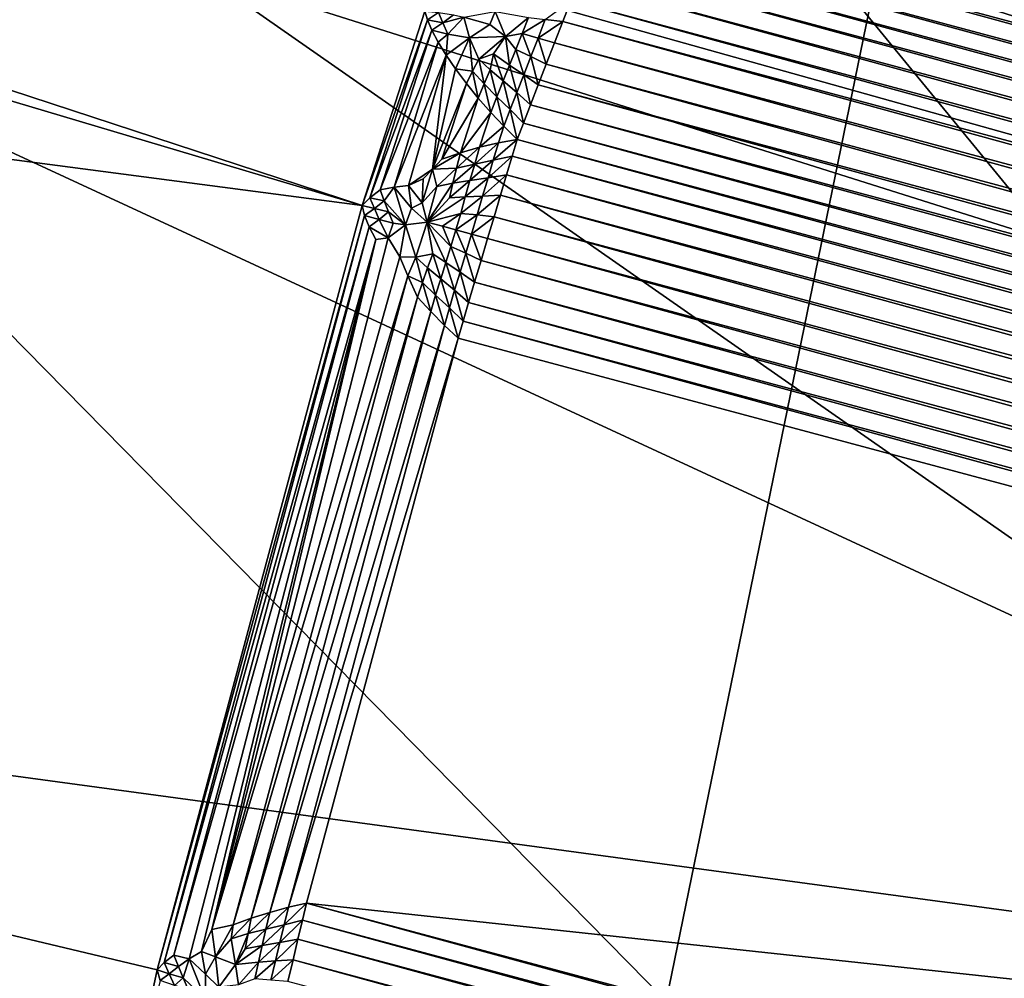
# Model space of a CAD drawing. Extents: x -0.7 to 0.7, y -0.35 to 0.35.
# Tile 161 of 226: x 0.50682 to 0.51428, y -0.23703 to -0.22977. Entities that reach past the tile are written whole.
import ezdxf

# ---------------------------------------------------------------- set-up
doc = ezdxf.new("R2010")
doc.units = 0

msp = doc.modelspace()

# ---------------------------------------------------------------- linework, layer by layer
for points in [[(0.5094149, -0.2311788, 0.0007654), (0.4542508, -0.214736, 0.25), (0.4547516, -0.2132484, 0.2500286)], [(0.5094149, -0.2311788, 0.0007654), (0.4547516, -0.2132484, 0.2500286), (0.5098912, -0.2297073, 0.0008695)], [(0.5094149, -0.2311788, 0.0007654), (0.4518697, -0.2236223, 0.25), (0.4542508, -0.214736, 0.25)], [(0.4939911, -0.2173905, 0.3150731), (0.5376879, -0.23117, 0.0024797), (0.5368383, -0.2297137, 0.0035146)], [(0.4944837, -0.2188726, 0.3152232), (0.5376879, -0.23117, 0.0024797), (0.4939911, -0.2173905, 0.3150731)], [(0.4926257, -0.2185581, 0.4124234), (0.5040812, -0.2185581, 0.4124506), (0.5193555, -0.237202, 0.4124555)], [(0.4964442, -0.2340946, 0.4124264), (0.4926257, -0.2185581, 0.4124234), (0.5193555, -0.237202, 0.4124555)], [(0.5117184, -0.237202, 0.436933), (0.515537, -0.2185581, 0.4369842), (0.4964442, -0.2216654, 0.4369712)], [(0.5193555, -0.237202, 0.4124555), (0.5040812, -0.2185581, 0.4124506), (0.5231742, -0.2247728, 0.412457)], [(0.5117184, -0.237202, 0.436933), (0.5269927, -0.237202, 0.4369333), (0.515537, -0.2185581, 0.4369842)], [(0.4944837, -0.2188726, 0.3152232), (0.4947804, -0.2204087, 0.3153427), (0.5386338, -0.2343895, 0.0017049)], [(0.5386338, -0.2343895, 0.0017049), (0.5380466, -0.2321583, 0.0023365), (0.4944837, -0.2188726, 0.3152232)], [(0.4944837, -0.2188726, 0.3152232), (0.5380466, -0.2321583, 0.0023365), (0.5376879, -0.23117, 0.0024797)], [(0.4948761, -0.2219726, 0.3154296), (0.5386338, -0.2343895, 0.0017049), (0.4947804, -0.2204087, 0.3153427)], [(0.5002627, -0.2434166, 0.4369368), (0.5117184, -0.237202, 0.436933), (0.4964442, -0.2216654, 0.4369712)], [(0.4947692, -0.2235374, 0.3154823), (0.5387952, -0.2359459, 0.0011902), (0.4948761, -0.2219726, 0.3154296)], [(0.4948761, -0.2219726, 0.3154296), (0.5387952, -0.2359459, 0.0011902), (0.5386338, -0.2343895, 0.0017049)], [(0.4944616, -0.2250765, 0.3155), (0.5387333, -0.2374723, 0.0008816), (0.4947692, -0.2235374, 0.3154823)], [(0.4947692, -0.2235374, 0.3154823), (0.5387333, -0.2374723, 0.0008816), (0.5387952, -0.2359459, 0.0011902)], [(0.5075413, -0.238477, 0.0008695), (0.4515597, -0.225161, 0.2500286), (0.4518697, -0.2236223, 0.25)], [(0.5094149, -0.2311788, 0.0007654), (0.5078641, -0.2369643, 0.0007653), (0.4518697, -0.2236223, 0.25)], [(0.5075413, -0.238477, 0.0008695), (0.4518697, -0.2236223, 0.25), (0.5078641, -0.2369643, 0.0007653)], [(0.5376879, -0.23117, 0.0024797), (0.513387, -0.2246586, 0.0024797), (0.5144894, -0.2237253, 0.0035146)], [(0.5380466, -0.2321583, 0.0023365), (0.5125884, -0.2253733, 0.002358), (0.513387, -0.2246586, 0.0024797)], [(0.5380466, -0.2321583, 0.0023365), (0.513387, -0.2246586, 0.0024797), (0.5376879, -0.23117, 0.0024797)], [(0.4944616, -0.2250765, 0.3155), (0.4918635, -0.2347726, 0.3155), (0.5369056, -0.2447358, 0.0007774)], [(0.4944616, -0.2250765, 0.3155), (0.538452, -0.2389694, 0.0007776), (0.5387333, -0.2374723, 0.0008816)], [(0.4944616, -0.2250765, 0.3155), (0.5369056, -0.2447358, 0.0007774), (0.538452, -0.2389694, 0.0007776)], [(0.5073745, -0.2400025, 0.0011774), (0.4514457, -0.2267249, 0.2501137), (0.4515597, -0.225161, 0.2500286)], [(0.5073745, -0.2400025, 0.0011774), (0.4515597, -0.225161, 0.2500286), (0.5075413, -0.238477, 0.0008695)], [(0.5125884, -0.2253733, 0.002358), (0.5380831, -0.2322755, 0.0022571), (0.5125598, -0.2254416, 0.0022363)], [(0.5125884, -0.2253733, 0.002358), (0.5380466, -0.2321583, 0.0023365), (0.5380831, -0.2322755, 0.0022571)], [(0.5125598, -0.2254416, 0.0022363), (0.538111, -0.2323761, 0.0021342), (0.5125406, -0.2255285, 0.0021092)], [(0.5125598, -0.2254416, 0.0022363), (0.5380831, -0.2322755, 0.0022571), (0.538111, -0.2323761, 0.0021342)], [(0.5125406, -0.2255285, 0.0021092), (0.5381216, -0.2324861, 0.0020073), (0.5125315, -0.225632, 0.0019796)], [(0.5125406, -0.2255285, 0.0021092), (0.538111, -0.2323761, 0.0021342), (0.5381216, -0.2324861, 0.0020073)], [(0.5125315, -0.225632, 0.0019796), (0.5381216, -0.2324861, 0.0020073), (0.5380858, -0.2325813, 0.001842)], [(0.5125315, -0.225632, 0.0019796), (0.5380858, -0.2325813, 0.001842), (0.5125324, -0.2257494, 0.0018508)], [(0.5125324, -0.2257494, 0.0018508), (0.5380858, -0.2325813, 0.001842), (0.5380529, -0.2327023, 0.0017197)], [(0.5125324, -0.2257494, 0.0018508), (0.5380529, -0.2327023, 0.0017197), (0.5125435, -0.2258778, 0.001726)], [(0.5125435, -0.2258778, 0.001726), (0.5380529, -0.2327023, 0.0017197), (0.5380039, -0.2328236, 0.0016041)], [(0.5125435, -0.2258778, 0.001726), (0.5380039, -0.2328236, 0.0016041), (0.5125644, -0.2260141, 0.0016081)], [(0.5125644, -0.2260141, 0.0016081), (0.5380039, -0.2328236, 0.0016041), (0.53794, -0.2329422, 0.001498)], [(0.5125644, -0.2260141, 0.0016081), (0.53794, -0.2329422, 0.001498), (0.5125946, -0.2261549, 0.0015003)], [(0.5125946, -0.2261549, 0.0015003), (0.53794, -0.2329422, 0.001498), (0.5378629, -0.2330552, 0.001404)], [(0.5125946, -0.2261549, 0.0015003), (0.5378629, -0.2330552, 0.001404), (0.5126335, -0.2262968, 0.001405)], [(0.5126335, -0.2262968, 0.001405), (0.5378629, -0.2330552, 0.001404), (0.5377744, -0.2331598, 0.0013244)], [(0.5126335, -0.2262968, 0.001405), (0.5377744, -0.2331598, 0.0013244), (0.51268, -0.2264362, 0.0013247)], [(0.51268, -0.2264362, 0.0013247), (0.5377744, -0.2331598, 0.0013244), (0.5376775, -0.2332568, 0.0012598)], [(0.51268, -0.2264362, 0.0013247), (0.5376775, -0.2332568, 0.0012598), (0.5127311, -0.2265724, 0.0012598)], [(0.5127311, -0.2265724, 0.0012598), (0.5377066, -0.2333882, 0.0012026), (0.5126596, -0.2266769, 0.0012026)], [(0.5127311, -0.2265724, 0.0012598), (0.5376775, -0.2332568, 0.0012598), (0.5377066, -0.2333882, 0.0012026)], [(0.5126596, -0.2266769, 0.0012026), (0.537739, -0.2335364, 0.0011405), (0.5125793, -0.2267949, 0.0011405)], [(0.5126596, -0.2266769, 0.0012026), (0.5377066, -0.2333882, 0.0012026), (0.537739, -0.2335364, 0.0011405)], [(0.5073665, -0.2415273, 0.0016869), (0.4515296, -0.2282872, 0.250254), (0.4514457, -0.2267249, 0.2501137)], [(0.5073665, -0.2415273, 0.0016869), (0.4514457, -0.2267249, 0.2501137), (0.5073745, -0.2400025, 0.0011774)], [(0.5125793, -0.2267949, 0.0011405), (0.5377739, -0.2336977, 0.0010751), (0.512492, -0.2269235, 0.0010751)], [(0.5125793, -0.2267949, 0.0011405), (0.537739, -0.2335364, 0.0011405), (0.5377739, -0.2336977, 0.0010751)], [(0.512492, -0.2269235, 0.0010751), (0.5378104, -0.2338683, 0.0010082), (0.5123999, -0.2270595, 0.0010082)], [(0.512492, -0.2269235, 0.0010751), (0.5377739, -0.2336977, 0.0010751), (0.5378104, -0.2338683, 0.0010082)], [(0.5123999, -0.2270595, 0.0010082), (0.5378478, -0.2340437, 0.0009411), (0.5123054, -0.2271997, 0.0009411)], [(0.5123999, -0.2270595, 0.0010082), (0.5378104, -0.2338683, 0.0010082), (0.5378478, -0.2340437, 0.0009411)], [(0.5123054, -0.2271997, 0.0009411), (0.5378848, -0.2342199, 0.0008758), (0.5122107, -0.2273405, 0.0008758)], [(0.5123054, -0.2271997, 0.0009411), (0.5378478, -0.2340437, 0.0009411), (0.5378848, -0.2342199, 0.0008758)], [(0.5122107, -0.2273405, 0.0008758), (0.5379209, -0.2343924, 0.0008137), (0.5121181, -0.2274785, 0.0008137)], [(0.5122107, -0.2273405, 0.0008758), (0.5378848, -0.2342199, 0.0008758), (0.5379209, -0.2343924, 0.0008137)], [(0.5121181, -0.2274785, 0.0008137), (0.5379549, -0.2345569, 0.0007564), (0.5120299, -0.2276103, 0.0007564)], [(0.5121181, -0.2274785, 0.0008137), (0.5379209, -0.2343924, 0.0008137), (0.5379549, -0.2345569, 0.0007564)], [(0.5120299, -0.2276103, 0.0007564), (0.5379862, -0.2347095, 0.0007053), (0.5119484, -0.2277327, 0.0007053)], [(0.5120299, -0.2276103, 0.0007564), (0.5379549, -0.2345569, 0.0007564), (0.5379862, -0.2347095, 0.0007053)], [(0.5119484, -0.2277327, 0.0007053), (0.5380141, -0.2348487, 0.0006608), (0.5118743, -0.2278446, 0.0006608)], [(0.5119484, -0.2277327, 0.0007053), (0.5379862, -0.2347095, 0.0007053), (0.5380141, -0.2348487, 0.0006608)], [(0.5118743, -0.2278446, 0.0006608), (0.5380223, -0.2349812, 0.0006196), (0.5118142, -0.2279588, 0.0006196)], [(0.5118743, -0.2278446, 0.0006608), (0.5380141, -0.2348487, 0.0006608), (0.5380223, -0.2349812, 0.0006196)], [(0.5118142, -0.2279588, 0.0006196), (0.5380315, -0.2351303, 0.0005755), (0.5117467, -0.2280874, 0.0005755)], [(0.5118142, -0.2279588, 0.0006196), (0.5380223, -0.2349812, 0.0006196), (0.5380315, -0.2351303, 0.0005755)], [(0.5117467, -0.2280874, 0.0005755), (0.5380412, -0.2352924, 0.0005298), (0.5116733, -0.2282272, 0.0005298)], [(0.5117467, -0.2280874, 0.0005755), (0.5380315, -0.2351303, 0.0005755), (0.5380412, -0.2352924, 0.0005298)], [(0.5116733, -0.2282272, 0.0005298), (0.5380514, -0.2354636, 0.0004836), (0.511596, -0.2283749, 0.0004836)], [(0.5116733, -0.2282272, 0.0005298), (0.5380412, -0.2352924, 0.0005298), (0.5380514, -0.2354636, 0.0004836)], [(0.5077102, -0.243579, 0.002358), (0.4518101, -0.2298212, 0.250447), (0.4515296, -0.2282872, 0.250254)], [(0.5077102, -0.243579, 0.002358), (0.4515296, -0.2282872, 0.250254), (0.5073665, -0.2415273, 0.0016869)], [(0.511596, -0.2283749, 0.0004836), (0.5380616, -0.2356394, 0.0004379), (0.5115167, -0.2285267, 0.0004379)], [(0.511596, -0.2283749, 0.0004836), (0.5380514, -0.2354636, 0.0004836), (0.5380616, -0.2356394, 0.0004379)], [(0.5115167, -0.2285267, 0.0004379), (0.5380718, -0.2358157, 0.000394), (0.5114372, -0.228679, 0.000394)], [(0.5115167, -0.2285267, 0.0004379), (0.5380616, -0.2356394, 0.0004379), (0.5380718, -0.2358157, 0.000394)], [(0.5114372, -0.228679, 0.000394), (0.5380816, -0.2359881, 0.0003528), (0.5113595, -0.228828, 0.0003528)], [(0.5114372, -0.228679, 0.000394), (0.5380718, -0.2358157, 0.000394), (0.5380816, -0.2359881, 0.0003528)], [(0.5113595, -0.228828, 0.0003528), (0.5380907, -0.2361524, 0.0003155), (0.5112856, -0.22897, 0.0003155)], [(0.5113595, -0.228828, 0.0003528), (0.5380816, -0.2359881, 0.0003528), (0.5380907, -0.2361524, 0.0003155)], [(0.5112856, -0.22897, 0.0003155), (0.5380991, -0.2363045, 0.000283), (0.5112173, -0.2291016, 0.000283)], [(0.5112856, -0.22897, 0.0003155), (0.5380907, -0.2361524, 0.0003155), (0.5380991, -0.2363045, 0.000283)], [(0.5112173, -0.2291016, 0.000283), (0.5381063, -0.2364407, 0.0002559), (0.5111557, -0.2292205, 0.0002556)], [(0.5112173, -0.2291016, 0.000283), (0.5380991, -0.2363045, 0.000283), (0.5381063, -0.2364407, 0.0002559)], [(0.5111557, -0.2292205, 0.0002556), (0.5380933, -0.2365732, 0.0002312), (0.5111081, -0.2293425, 0.0002312)], [(0.5111557, -0.2292205, 0.0002556), (0.5381063, -0.2364407, 0.0002559), (0.5380933, -0.2365732, 0.0002312)], [(0.5111081, -0.2293425, 0.0002312), (0.5380787, -0.2367206, 0.0002059), (0.5110546, -0.2294795, 0.0002059)], [(0.5111081, -0.2293425, 0.0002312), (0.5380933, -0.2365732, 0.0002312), (0.5380787, -0.2367206, 0.0002059)], [(0.5110546, -0.2294795, 0.0002059), (0.5380628, -0.2368806, 0.0001807), (0.5109966, -0.2296283, 0.0001807)], [(0.5110546, -0.2294795, 0.0002059), (0.5380787, -0.2367206, 0.0002059), (0.5380628, -0.2368806, 0.0001807)], [(0.5109966, -0.2296283, 0.0001807), (0.5109355, -0.2297851, 0.000156), (0.5108026, -0.2297689, 0.0001758)], [(0.5109966, -0.2296283, 0.0001807), (0.5380459, -0.2370493, 0.000156), (0.5109355, -0.2297851, 0.000156)], [(0.5109966, -0.2296283, 0.0001807), (0.5380628, -0.2368806, 0.0001807), (0.5380459, -0.2370493, 0.000156)], [(0.50991, -0.2297728, 0.0007459), (0.5094149, -0.2311788, 0.0007654), (0.5098912, -0.2297073, 0.0008695)], [(0.50991, -0.2297728, 0.0007459), (0.5094741, -0.2311196, 0.0006508), (0.5094149, -0.2311788, 0.0007654)], [(0.5099431, -0.2298508, 0.0006241), (0.5094741, -0.2311196, 0.0006508), (0.50991, -0.2297728, 0.0007459)], [(0.5098912, -0.2297073, 0.0008695), (0.509994, -0.2297152, 0.0006629), (0.50991, -0.2297728, 0.0007459)], [(0.50991, -0.2297728, 0.0007459), (0.509994, -0.2297152, 0.0006629), (0.5100269, -0.2297953, 0.0005613)], [(0.50991, -0.2297728, 0.0007459), (0.5100269, -0.2297953, 0.0005613), (0.5099431, -0.2298508, 0.0006241)], [(0.509994, -0.2297152, 0.0006629), (0.5101069, -0.229735, 0.0004978), (0.5100269, -0.2297953, 0.0005613)], [(0.5100269, -0.2297953, 0.0005613), (0.5101069, -0.229735, 0.0004978), (0.5101871, -0.2297528, 0.0004014)], [(0.5100269, -0.2297953, 0.0005613), (0.5101871, -0.2297528, 0.0004014), (0.5100656, -0.2298808, 0.0004635)], [(0.5100656, -0.2298808, 0.0004635), (0.5101871, -0.2297528, 0.0004014), (0.5102296, -0.2299086, 0.0003043)], [(0.5101871, -0.2297528, 0.0004014), (0.5104225, -0.2297095, 0.000275), (0.5103832, -0.2298063, 0.000251)], [(0.5101871, -0.2297528, 0.0004014), (0.5103832, -0.2298063, 0.000251), (0.5102296, -0.2299086, 0.0003043)], [(0.5104225, -0.2297095, 0.000275), (0.5105017, -0.2298974, 0.0001967), (0.5103832, -0.2298063, 0.000251)], [(0.5106751, -0.2297543, 0.000197), (0.5105017, -0.2298974, 0.0001967), (0.5104225, -0.2297095, 0.000275)], [(0.5106751, -0.2297543, 0.000197), (0.5106287, -0.2298765, 0.0001775), (0.5105017, -0.2298974, 0.0001967)], [(0.5108026, -0.2297689, 0.0001758), (0.5106287, -0.2298765, 0.0001775), (0.5106751, -0.2297543, 0.000197)], [(0.5108026, -0.2297689, 0.0001758), (0.5107478, -0.2299101, 0.0001545), (0.5106287, -0.2298765, 0.0001775)], [(0.5109355, -0.2297851, 0.000156), (0.5107478, -0.2299101, 0.0001545), (0.5108026, -0.2297689, 0.0001758)], [(0.5080445, -0.2445972, 0.0024797), (0.4522823, -0.2313006, 0.2506894), (0.4518101, -0.2298212, 0.250447)], [(0.5080445, -0.2445972, 0.0024797), (0.4518101, -0.2298212, 0.250447), (0.5077102, -0.243579, 0.002358)], [(0.5099431, -0.2298508, 0.0006241), (0.5100269, -0.2297953, 0.0005613), (0.5100656, -0.2298808, 0.0004635)], [(0.5105017, -0.2298974, 0.0001967), (0.5102296, -0.2299086, 0.0003043), (0.5103832, -0.2298063, 0.000251)], [(0.5109355, -0.2297851, 0.000156), (0.5108728, -0.2299461, 0.0001324), (0.5107478, -0.2299101, 0.0001545)], [(0.5109355, -0.2297851, 0.000156), (0.5380286, -0.2372224, 0.0001324), (0.5108728, -0.2299461, 0.0001324)], [(0.5109355, -0.2297851, 0.000156), (0.5380459, -0.2370493, 0.000156), (0.5380286, -0.2372224, 0.0001324)], [(0.5099431, -0.2298508, 0.0006241), (0.5095521, -0.2310585, 0.0005391), (0.5094741, -0.2311196, 0.0006508)], [(0.5099907, -0.2299403, 0.0005079), (0.5095521, -0.2310585, 0.0005391), (0.5099431, -0.2298508, 0.0006241)], [(0.5099431, -0.2298508, 0.0006241), (0.5100656, -0.2298808, 0.0004635), (0.5099907, -0.2299403, 0.0005079)], [(0.5099907, -0.2299403, 0.0005079), (0.5100656, -0.2298808, 0.0004635), (0.5100515, -0.2300389, 0.0004)], [(0.5100656, -0.2298808, 0.0004635), (0.5102296, -0.2299086, 0.0003043), (0.5100515, -0.2300389, 0.0004)], [(0.5100515, -0.2300389, 0.0004), (0.5102296, -0.2299086, 0.0003043), (0.5101233, -0.2301439, 0.0003023)], [(0.5102523, -0.2301608, 0.0002196), (0.5101233, -0.2301439, 0.0003023), (0.5102296, -0.2299086, 0.0003043)], [(0.5103003, -0.2300695, 0.0002205), (0.5102296, -0.2299086, 0.0003043), (0.5105017, -0.2298974, 0.0001967)], [(0.5102523, -0.2301608, 0.0002196), (0.5102296, -0.2299086, 0.0003043), (0.5103003, -0.2300695, 0.0002205)], [(0.5103003, -0.2300695, 0.0002205), (0.5105017, -0.2298974, 0.0001967), (0.510411, -0.2300294, 0.0001942)], [(0.5105317, -0.2301162, 0.0001496), (0.510411, -0.2300294, 0.0001942), (0.5105017, -0.2298974, 0.0001967)], [(0.5105805, -0.2299969, 0.0001626), (0.5105017, -0.2298974, 0.0001967), (0.5106287, -0.2298765, 0.0001775)], [(0.5105317, -0.2301162, 0.0001496), (0.5105017, -0.2298974, 0.0001967), (0.5105805, -0.2299969, 0.0001626)], [(0.510693, -0.2300503, 0.0001364), (0.5105805, -0.2299969, 0.0001626), (0.5106287, -0.2298765, 0.0001775)], [(0.510693, -0.2300503, 0.0001364), (0.5106287, -0.2298765, 0.0001775), (0.5107478, -0.2299101, 0.0001545)], [(0.5108101, -0.2301073, 0.0001108), (0.510693, -0.2300503, 0.0001364), (0.5107478, -0.2299101, 0.0001545)], [(0.5108101, -0.2301073, 0.0001108), (0.5107478, -0.2299101, 0.0001545), (0.5108728, -0.2299461, 0.0001324)], [(0.5099907, -0.2299403, 0.0005079), (0.5096585, -0.2310398, 0.0004037), (0.5095521, -0.2310585, 0.0005391)], [(0.5100515, -0.2300389, 0.0004), (0.5096585, -0.2310398, 0.0004037), (0.5099907, -0.2299403, 0.0005079)], [(0.5108728, -0.2299461, 0.0001324), (0.5380112, -0.2373958, 0.0001108), (0.5108101, -0.2301073, 0.0001108)], [(0.5108728, -0.2299461, 0.0001324), (0.5380286, -0.2372224, 0.0001324), (0.5380112, -0.2373958, 0.0001108)], [(0.5100515, -0.2300389, 0.0004), (0.5097667, -0.231026, 0.0002943), (0.5096585, -0.2310398, 0.0004037)], [(0.5099499, -0.2309031, 0.0002012), (0.5097667, -0.231026, 0.0002943), (0.5100515, -0.2300389, 0.0004)], [(0.5100515, -0.2300389, 0.0004), (0.5101233, -0.2301439, 0.0003023), (0.5099499, -0.2309031, 0.0002012)], [(0.5103403, -0.2302575, 0.0001623), (0.5102523, -0.2301608, 0.0002196), (0.5103003, -0.2300695, 0.0002205)], [(0.5103864, -0.2301517, 0.0001736), (0.5103003, -0.2300695, 0.0002205), (0.510411, -0.2300294, 0.0001942)], [(0.5103403, -0.2302575, 0.0001623), (0.5103003, -0.2300695, 0.0002205), (0.5103864, -0.2301517, 0.0001736)], [(0.5104836, -0.2302348, 0.0001358), (0.5103864, -0.2301517, 0.0001736), (0.510411, -0.2300294, 0.0001942)], [(0.5104836, -0.2302348, 0.0001358), (0.510411, -0.2300294, 0.0001942), (0.5105317, -0.2301162, 0.0001496)], [(0.510639, -0.2301879, 0.0001201), (0.5105317, -0.2301162, 0.0001496), (0.5105805, -0.2299969, 0.0001626)], [(0.510639, -0.2301879, 0.0001201), (0.5105805, -0.2299969, 0.0001626), (0.510693, -0.2300503, 0.0001364)], [(0.5107488, -0.2302648, 0.0000914), (0.510639, -0.2301879, 0.0001201), (0.510693, -0.2300503, 0.0001364)], [(0.5107488, -0.2302648, 0.0000914), (0.510693, -0.2300503, 0.0001364), (0.5108101, -0.2301073, 0.0001108)], [(0.5102057, -0.2302533, 0.0002191), (0.5099499, -0.2309031, 0.0002012), (0.5101233, -0.2301439, 0.0003023)], [(0.5102057, -0.2302533, 0.0002191), (0.5101233, -0.2301439, 0.0003023), (0.5102523, -0.2301608, 0.0002196)], [(0.5105867, -0.2303215, 0.0001044), (0.5104836, -0.2302348, 0.0001358), (0.5105317, -0.2301162, 0.0001496)], [(0.5105867, -0.2303215, 0.0001044), (0.5105317, -0.2301162, 0.0001496), (0.510639, -0.2301879, 0.0001201)], [(0.5108101, -0.2301073, 0.0001108), (0.5379941, -0.2375652, 0.0000914), (0.5107488, -0.2302648, 0.0000914)], [(0.5108101, -0.2301073, 0.0001108), (0.5380112, -0.2373958, 0.0001108), (0.5379941, -0.2375652, 0.0000914)], [(0.5102954, -0.2303639, 0.0001504), (0.5102057, -0.2302533, 0.0002191), (0.5102523, -0.2301608, 0.0002196)], [(0.5102954, -0.2303639, 0.0001504), (0.5102523, -0.2301608, 0.0002196), (0.5103403, -0.2302575, 0.0001623)], [(0.5104365, -0.2303541, 0.0001185), (0.5103403, -0.2302575, 0.0001623), (0.5103864, -0.2301517, 0.0001736)], [(0.5104365, -0.2303541, 0.0001185), (0.5103864, -0.2301517, 0.0001736), (0.5104836, -0.2302348, 0.0001358)], [(0.5106905, -0.2304146, 0.0000747), (0.5105867, -0.2303215, 0.0001044), (0.510639, -0.2301879, 0.0001201)], [(0.5106905, -0.2304146, 0.0000747), (0.510639, -0.2301879, 0.0001201), (0.5107488, -0.2302648, 0.0000914)], [(0.5102057, -0.2302533, 0.0002191), (0.5100201, -0.230826, 0.0001792), (0.5099499, -0.2309031, 0.0002012)], [(0.5102954, -0.2303639, 0.0001504), (0.5100201, -0.230826, 0.0001792), (0.5102057, -0.2302533, 0.0002191)], [(0.5103908, -0.2304732, 0.000099), (0.5102954, -0.2303639, 0.0001504), (0.5103403, -0.2302575, 0.0001623)], [(0.5103908, -0.2304732, 0.000099), (0.5103403, -0.2302575, 0.0001623), (0.5104365, -0.2303541, 0.0001185)], [(0.5105369, -0.2304514, 0.0000867), (0.5104365, -0.2303541, 0.0001185), (0.5104836, -0.2302348, 0.0001358)], [(0.5105369, -0.2304514, 0.0000867), (0.5104836, -0.2302348, 0.0001358), (0.5105867, -0.2303215, 0.0001044)], [(0.5107488, -0.2302648, 0.0000914), (0.5379779, -0.2377263, 0.0000747), (0.5106905, -0.2304146, 0.0000747)], [(0.5107488, -0.2302648, 0.0000914), (0.5379941, -0.2375652, 0.0000914), (0.5379779, -0.2377263, 0.0000747)], [(0.5102954, -0.2303639, 0.0001504), (0.5101612, -0.2307779, 0.0001216), (0.5100201, -0.230826, 0.0001792)], [(0.5103908, -0.2304732, 0.000099), (0.5101612, -0.2307779, 0.0001216), (0.5102954, -0.2303639, 0.0001504)], [(0.5104894, -0.2305783, 0.0000662), (0.5103908, -0.2304732, 0.000099), (0.5104365, -0.2303541, 0.0001185)], [(0.5104894, -0.2305783, 0.0000662), (0.5104365, -0.2303541, 0.0001185), (0.5105369, -0.2304514, 0.0000867)], [(0.5106367, -0.2305532, 0.0000613), (0.5105369, -0.2304514, 0.0000867), (0.5105867, -0.2303215, 0.0001044)], [(0.5106367, -0.2305532, 0.0000613), (0.5105867, -0.2303215, 0.0001044), (0.5106905, -0.2304146, 0.0000747)], [(0.5106905, -0.2304146, 0.0000747), (0.5379629, -0.2378752, 0.0000613), (0.5106367, -0.2305532, 0.0000613)], [(0.5106905, -0.2304146, 0.0000747), (0.5379779, -0.2377263, 0.0000747), (0.5379629, -0.2378752, 0.0000613)], [(0.5103908, -0.2304732, 0.000099), (0.5103053, -0.2307364, 0.0000807), (0.5101612, -0.2307779, 0.0001216)], [(0.5104894, -0.2305783, 0.0000662), (0.5103053, -0.2307364, 0.0000807), (0.5103908, -0.2304732, 0.000099)], [(0.5105886, -0.230677, 0.0000513), (0.5104894, -0.2305783, 0.0000662), (0.5105369, -0.2304514, 0.0000867)], [(0.5105886, -0.230677, 0.0000513), (0.5105369, -0.2304514, 0.0000867), (0.5106367, -0.2305532, 0.0000613)], [(0.5104894, -0.2305783, 0.0000662), (0.5104491, -0.2307027, 0.0000576), (0.5103053, -0.2307364, 0.0000807)], [(0.5105886, -0.230677, 0.0000513), (0.5104491, -0.2307027, 0.0000576), (0.5104894, -0.2305783, 0.0000662)], [(0.5106367, -0.2305532, 0.0000613), (0.5379494, -0.2380083, 0.0000513), (0.5105886, -0.230677, 0.0000513)], [(0.5106367, -0.2305532, 0.0000613), (0.5379629, -0.2378752, 0.0000613), (0.5379494, -0.2380083, 0.0000513)], [(0.5103053, -0.2307364, 0.0000807), (0.5102685, -0.2308636, 0.0000865), (0.5101315, -0.2308952, 0.0001213)], [(0.5103053, -0.2307364, 0.0000807), (0.5101315, -0.2308952, 0.0001213), (0.5101612, -0.2307779, 0.0001216)], [(0.5104491, -0.2307027, 0.0000576), (0.5104091, -0.2308341, 0.0000618), (0.5102685, -0.2308636, 0.0000865)], [(0.5104491, -0.2307027, 0.0000576), (0.5102685, -0.2308636, 0.0000865), (0.5103053, -0.2307364, 0.0000807)], [(0.5105886, -0.230677, 0.0000513), (0.5105509, -0.2308038, 0.0000433), (0.5104091, -0.2308341, 0.0000618)], [(0.5105886, -0.230677, 0.0000513), (0.5104091, -0.2308341, 0.0000618), (0.5104491, -0.2307027, 0.0000576)], [(0.5379202, -0.2381374, 0.0000433), (0.5105509, -0.2308038, 0.0000433), (0.5105886, -0.230677, 0.0000513)], [(0.5379202, -0.2381374, 0.0000433), (0.5105886, -0.230677, 0.0000513), (0.5379494, -0.2380083, 0.0000513)], [(0.5101612, -0.2307779, 0.0001216), (0.5101315, -0.2308952, 0.0001213), (0.5099499, -0.2309031, 0.0002012)], [(0.5101612, -0.2307779, 0.0001216), (0.5099499, -0.2309031, 0.0002012), (0.5100201, -0.230826, 0.0001792)], [(0.5105509, -0.2308038, 0.0000433), (0.5105087, -0.230946, 0.0000355), (0.510369, -0.2309677, 0.0000578)], [(0.5105509, -0.2308038, 0.0000433), (0.510369, -0.2309677, 0.0000578), (0.5104091, -0.2308341, 0.0000618)], [(0.5378875, -0.2382821, 0.0000355), (0.5105087, -0.230946, 0.0000355), (0.5105509, -0.2308038, 0.0000433)], [(0.5378875, -0.2382821, 0.0000355), (0.5105509, -0.2308038, 0.0000433), (0.5379202, -0.2381374, 0.0000433)], [(0.5102685, -0.2308636, 0.0000865), (0.5102323, -0.2309885, 0.0000829), (0.5101025, -0.2310095, 0.0001135)], [(0.5102685, -0.2308636, 0.0000865), (0.5101025, -0.2310095, 0.0001135), (0.5101315, -0.2308952, 0.0001213)], [(0.5104091, -0.2308341, 0.0000618), (0.510369, -0.2309677, 0.0000578), (0.5102323, -0.2309885, 0.0000829)], [(0.5104091, -0.2308341, 0.0000618), (0.5102323, -0.2309885, 0.0000829), (0.5102685, -0.2308636, 0.0000865)], [(0.5099499, -0.2309031, 0.0002012), (0.5098768, -0.2309747, 0.000224), (0.5097667, -0.231026, 0.0002943)], [(0.5099499, -0.2309031, 0.0002012), (0.5099818, -0.2310349, 0.0001515), (0.5098712, -0.2311573, 0.0001718)], [(0.5099499, -0.2309031, 0.0002012), (0.5098712, -0.2311573, 0.0001718), (0.5098768, -0.2309747, 0.000224)], [(0.5101315, -0.2308952, 0.0001213), (0.5099818, -0.2310349, 0.0001515), (0.5099499, -0.2309031, 0.0002012)], [(0.5101315, -0.2308952, 0.0001213), (0.5101025, -0.2310095, 0.0001135), (0.5099818, -0.2310349, 0.0001515)], [(0.5105087, -0.230946, 0.0000355), (0.5104629, -0.2311002, 0.0000281), (0.510328, -0.2311062, 0.0000507)], [(0.5105087, -0.230946, 0.0000355), (0.510328, -0.2311062, 0.0000507), (0.510369, -0.2309677, 0.0000578)], [(0.537852, -0.238439, 0.000028), (0.5104629, -0.2311002, 0.0000281), (0.5105087, -0.230946, 0.0000355)], [(0.537852, -0.238439, 0.000028), (0.5105087, -0.230946, 0.0000355), (0.5378875, -0.2382821, 0.0000355)], [(0.5095521, -0.2310585, 0.0005391), (0.5096585, -0.2310398, 0.0004037), (0.5095835, -0.2311416, 0.0004612)], [(0.5095835, -0.2311416, 0.0004612), (0.5096585, -0.2310398, 0.0004037), (0.509743, -0.2313233, 0.0002235)], [(0.5096585, -0.2310398, 0.0004037), (0.5097667, -0.231026, 0.0002943), (0.5097888, -0.2311988, 0.0002139)], [(0.5096585, -0.2310398, 0.0004037), (0.5097888, -0.2311988, 0.0002139), (0.509743, -0.2313233, 0.0002235)], [(0.5097667, -0.231026, 0.0002943), (0.5098768, -0.2309747, 0.000224), (0.5098712, -0.2311573, 0.0001718)], [(0.5097667, -0.231026, 0.0002943), (0.5098712, -0.2311573, 0.0001718), (0.5097888, -0.2311988, 0.0002139)], [(0.5099818, -0.2310349, 0.0001515), (0.5099086, -0.2313039, 0.0001271), (0.5098712, -0.2311573, 0.0001718)], [(0.5101025, -0.2310095, 0.0001135), (0.5100763, -0.2311205, 0.0001029), (0.5099086, -0.2313039, 0.0001271)], [(0.5101025, -0.2310095, 0.0001135), (0.5099086, -0.2313039, 0.0001271), (0.5099818, -0.2310349, 0.0001515)], [(0.5102323, -0.2309885, 0.0000829), (0.5101972, -0.2311128, 0.0000751), (0.5100763, -0.2311205, 0.0001029)], [(0.5102323, -0.2309885, 0.0000829), (0.5100763, -0.2311205, 0.0001029), (0.5101025, -0.2310095, 0.0001135)], [(0.510369, -0.2309677, 0.0000578), (0.510328, -0.2311062, 0.0000507), (0.5101972, -0.2311128, 0.0000751)], [(0.510369, -0.2309677, 0.0000578), (0.5101972, -0.2311128, 0.0000751), (0.5102323, -0.2309885, 0.0000829)], [(0.5094741, -0.2311196, 0.0006508), (0.5095521, -0.2310585, 0.0005391), (0.5095835, -0.2311416, 0.0004612)], [(0.5101972, -0.2311128, 0.0000751), (0.5101624, -0.231238, 0.0000674), (0.5099086, -0.2313039, 0.0001271)], [(0.5101972, -0.2311128, 0.0000751), (0.5099086, -0.2313039, 0.0001271), (0.5100763, -0.2311205, 0.0001029)], [(0.510328, -0.2311062, 0.0000507), (0.5102859, -0.2312495, 0.0000437), (0.5101624, -0.231238, 0.0000674)], [(0.510328, -0.2311062, 0.0000507), (0.5101624, -0.231238, 0.0000674), (0.5101972, -0.2311128, 0.0000751)], [(0.5104629, -0.2311002, 0.0000281), (0.5104148, -0.2312624, 0.0000212), (0.5102859, -0.2312495, 0.0000437)], [(0.5104629, -0.2311002, 0.0000281), (0.5102859, -0.2312495, 0.0000437), (0.510328, -0.2311062, 0.0000507)], [(0.5378146, -0.2386042, 0.0000212), (0.5104148, -0.2312624, 0.0000212), (0.5104629, -0.2311002, 0.0000281)], [(0.5378146, -0.2386042, 0.0000212), (0.5104629, -0.2311002, 0.0000281), (0.537852, -0.238439, 0.000028)], [(0.5078641, -0.2369643, 0.0007653), (0.5094149, -0.2311788, 0.0007654), (0.5094346, -0.2312525, 0.0006461)], [(0.5094149, -0.2311788, 0.0007654), (0.5094741, -0.2311196, 0.0006508), (0.5095084, -0.2311998, 0.0005533)], [(0.5094149, -0.2311788, 0.0007654), (0.5095084, -0.2311998, 0.0005533), (0.5094346, -0.2312525, 0.0006461)], [(0.5094741, -0.2311196, 0.0006508), (0.5095835, -0.2311416, 0.0004612), (0.5095084, -0.2311998, 0.0005533)], [(0.5095084, -0.2311998, 0.0005533), (0.5095835, -0.2311416, 0.0004612), (0.5096155, -0.231226, 0.0003849)], [(0.5095835, -0.2311416, 0.0004612), (0.509743, -0.2313233, 0.0002235), (0.5096155, -0.231226, 0.0003849)], [(0.5097888, -0.2311988, 0.0002139), (0.5098712, -0.2311573, 0.0001718), (0.5099086, -0.2313039, 0.0001271)], [(0.5078641, -0.2369643, 0.0007653), (0.5094346, -0.2312525, 0.0006461), (0.507918, -0.2369104, 0.000646)], [(0.507918, -0.2369104, 0.000646), (0.5094346, -0.2312525, 0.0006461), (0.509469, -0.231338, 0.0005292)], [(0.5094346, -0.2312525, 0.0006461), (0.5095084, -0.2311998, 0.0005533), (0.5095443, -0.2312844, 0.0004575)], [(0.5094346, -0.2312525, 0.0006461), (0.5095443, -0.2312844, 0.0004575), (0.509469, -0.231338, 0.0005292)], [(0.5095084, -0.2311998, 0.0005533), (0.5096155, -0.231226, 0.0003849), (0.5095443, -0.2312844, 0.0004575)], [(0.5095443, -0.2312844, 0.0004575), (0.5096155, -0.231226, 0.0003849), (0.50965, -0.2313119, 0.0003117)], [(0.5096155, -0.231226, 0.0003849), (0.509743, -0.2313233, 0.0002235), (0.50965, -0.2313119, 0.0003117)], [(0.5097888, -0.2311988, 0.0002139), (0.5099086, -0.2313039, 0.0001271), (0.509743, -0.2313233, 0.0002235)], [(0.5101624, -0.231238, 0.0000674), (0.5100234, -0.2313354, 0.0000867), (0.5099086, -0.2313039, 0.0001271)], [(0.5101624, -0.231238, 0.0000674), (0.5101265, -0.2313632, 0.0000613), (0.5100234, -0.2313354, 0.0000867)], [(0.5102859, -0.2312495, 0.0000437), (0.5101265, -0.2313632, 0.0000613), (0.5101624, -0.231238, 0.0000674)], [(0.5102859, -0.2312495, 0.0000437), (0.5102431, -0.2313949, 0.0000377), (0.5101265, -0.2313632, 0.0000613)], [(0.5104148, -0.2312624, 0.0000212), (0.5102431, -0.2313949, 0.0000377), (0.5102859, -0.2312495, 0.0000437)], [(0.5104148, -0.2312624, 0.0000212), (0.5103654, -0.2314288, 0.000015), (0.5102431, -0.2313949, 0.0000377)], [(0.5377763, -0.2387736, 0.000015), (0.5103654, -0.2314288, 0.000015), (0.5104148, -0.2312624, 0.0000212)], [(0.5377763, -0.2387736, 0.000015), (0.5104148, -0.2312624, 0.0000212), (0.5378146, -0.2386042, 0.0000212)], [(0.5085325, -0.2459566, 0.0035146), (0.4529382, -0.2327001, 0.2509772), (0.4522823, -0.2313006, 0.2506894)], [(0.5085325, -0.2459566, 0.0035146), (0.4522823, -0.2313006, 0.2506894), (0.5080445, -0.2445972, 0.0024797)], [(0.507918, -0.2369104, 0.000646), (0.509469, -0.231338, 0.0005292), (0.5079907, -0.2368536, 0.0005291)], [(0.5079907, -0.2368536, 0.0005291), (0.509469, -0.231338, 0.0005292), (0.5095186, -0.2314341, 0.0004183)], [(0.509469, -0.231338, 0.0005292), (0.5095443, -0.2312844, 0.0004575), (0.5096123, -0.2314213, 0.000323)], [(0.509469, -0.231338, 0.0005292), (0.5096123, -0.2314213, 0.000323), (0.5095186, -0.2314341, 0.0004183)], [(0.5095443, -0.2312844, 0.0004575), (0.50965, -0.2313119, 0.0003117), (0.5096123, -0.2314213, 0.000323)], [(0.5096123, -0.2314213, 0.000323), (0.50965, -0.2313119, 0.0003117), (0.509743, -0.2313233, 0.0002235)], [(0.5096123, -0.2314213, 0.000323), (0.509743, -0.2313233, 0.0002235), (0.5097023, -0.2315652, 0.000203)], [(0.5098233, -0.231568, 0.000131), (0.5097023, -0.2315652, 0.000203), (0.509743, -0.2313233, 0.0002235)], [(0.5098233, -0.231568, 0.000131), (0.509743, -0.2313233, 0.0002235), (0.5099086, -0.2313039, 0.0001271)], [(0.5099505, -0.2315437, 0.0000875), (0.5098233, -0.231568, 0.000131), (0.5099086, -0.2313039, 0.0001271)], [(0.5100493, -0.2316103, 0.0000573), (0.5099505, -0.2315437, 0.0000875), (0.5099086, -0.2313039, 0.0001271)], [(0.5100493, -0.2316103, 0.0000573), (0.5099086, -0.2313039, 0.0001271), (0.5100884, -0.2314872, 0.0000588)], [(0.5100884, -0.2314872, 0.0000588), (0.5099086, -0.2313039, 0.0001271), (0.5100234, -0.2313354, 0.0000867)], [(0.5100884, -0.2314872, 0.0000588), (0.5100234, -0.2313354, 0.0000867), (0.5101265, -0.2313632, 0.0000613)], [(0.5101998, -0.2315393, 0.0000339), (0.5100884, -0.2314872, 0.0000588), (0.5101265, -0.2313632, 0.0000613)], [(0.5101998, -0.2315393, 0.0000339), (0.5101265, -0.2313632, 0.0000613), (0.5102431, -0.2313949, 0.0000377)], [(0.510316, -0.2315953, 0.0000098), (0.5101998, -0.2315393, 0.0000339), (0.5102431, -0.2313949, 0.0000377)], [(0.510316, -0.2315953, 0.0000098), (0.5102431, -0.2313949, 0.0000377), (0.5103654, -0.2314288, 0.000015)], [(0.5079907, -0.2368536, 0.0005291), (0.5095186, -0.2314341, 0.0004183), (0.5081065, -0.2368813, 0.0003641)], [(0.5081997, -0.2368256, 0.0002789), (0.5081065, -0.2368813, 0.0003641), (0.5095186, -0.2314341, 0.0004183)], [(0.5095186, -0.2314341, 0.0004183), (0.5082786, -0.2366607, 0.0002515), (0.5081997, -0.2368256, 0.0002789)], [(0.5082786, -0.2366607, 0.0002515), (0.5096123, -0.2314213, 0.000323), (0.5097023, -0.2315652, 0.000203)], [(0.5095186, -0.2314341, 0.0004183), (0.5096123, -0.2314213, 0.000323), (0.5082786, -0.2366607, 0.0002515)], [(0.5101572, -0.2316813, 0.0000307), (0.5100493, -0.2316103, 0.0000573), (0.5100884, -0.2314872, 0.0000588)], [(0.5101572, -0.2316813, 0.0000307), (0.5100884, -0.2314872, 0.0000588), (0.5101998, -0.2315393, 0.0000339)], [(0.537738, -0.238943, 0.0000098), (0.510316, -0.2315953, 0.0000098), (0.5103654, -0.2314288, 0.000015)], [(0.537738, -0.238943, 0.0000098), (0.5103654, -0.2314288, 0.000015), (0.5377763, -0.2387736, 0.000015)], [(0.5099115, -0.2316505, 0.0000883), (0.5098233, -0.231568, 0.000131), (0.5099505, -0.2315437, 0.0000875)], [(0.5100106, -0.2317332, 0.0000543), (0.5099115, -0.2316505, 0.0000883), (0.5099505, -0.2315437, 0.0000875)], [(0.5100106, -0.2317332, 0.0000543), (0.5099505, -0.2315437, 0.0000875), (0.5100493, -0.2316103, 0.0000573)], [(0.5102679, -0.2317576, 0.0000056), (0.5101572, -0.2316813, 0.0000307), (0.5101998, -0.2315393, 0.0000339)], [(0.5102679, -0.2317576, 0.0000056), (0.5101998, -0.2315393, 0.0000339), (0.510316, -0.2315953, 0.0000098)], [(0.5082786, -0.2366607, 0.0002515), (0.5097023, -0.2315652, 0.000203), (0.5097626, -0.2317115, 0.0001428)], [(0.5097626, -0.2317115, 0.0001428), (0.5097023, -0.2315652, 0.000203), (0.5098233, -0.231568, 0.000131)], [(0.5098733, -0.2317609, 0.0000865), (0.5097626, -0.2317115, 0.0001428), (0.5098233, -0.231568, 0.000131)], [(0.5098733, -0.2317609, 0.0000865), (0.5098233, -0.231568, 0.000131), (0.5099115, -0.2316505, 0.0000883)], [(0.5101159, -0.2318193, 0.000027), (0.5100106, -0.2317332, 0.0000543), (0.5100493, -0.2316103, 0.0000573)], [(0.5101159, -0.2318193, 0.000027), (0.5100493, -0.2316103, 0.0000573), (0.5101572, -0.2316813, 0.0000307)], [(0.5377005, -0.2391082, 0.0000056), (0.5102679, -0.2317576, 0.0000056), (0.510316, -0.2315953, 0.0000098)], [(0.5377005, -0.2391082, 0.0000056), (0.510316, -0.2315953, 0.0000098), (0.537738, -0.238943, 0.0000098)], [(0.5082786, -0.2366607, 0.0002515), (0.5097626, -0.2317115, 0.0001428), (0.508439, -0.2366252, 0.0001468)], [(0.508439, -0.2366252, 0.0001468), (0.5097626, -0.2317115, 0.0001428), (0.5098363, -0.2318721, 0.0000839)], [(0.5098363, -0.2318721, 0.0000839), (0.5097626, -0.2317115, 0.0001428), (0.5098733, -0.2317609, 0.0000865)], [(0.5099726, -0.2318573, 0.0000474), (0.5098733, -0.2317609, 0.0000865), (0.5099115, -0.2316505, 0.0000883)], [(0.5099726, -0.2318573, 0.0000474), (0.5099115, -0.2316505, 0.0000883), (0.5100106, -0.2317332, 0.0000543)], [(0.5102221, -0.2319119, 0.0000025), (0.5101159, -0.2318193, 0.000027), (0.5101572, -0.2316813, 0.0000307)], [(0.5102221, -0.2319119, 0.0000025), (0.5101572, -0.2316813, 0.0000307), (0.5102679, -0.2317576, 0.0000056)], [(0.5099357, -0.2319815, 0.000038), (0.5098363, -0.2318721, 0.0000839), (0.5098733, -0.2317609, 0.0000865)], [(0.5099357, -0.2319815, 0.000038), (0.5098733, -0.2317609, 0.0000865), (0.5099726, -0.2318573, 0.0000474)], [(0.5100763, -0.2319538, 0.0000204), (0.5099726, -0.2318573, 0.0000474), (0.5100106, -0.2317332, 0.0000543)], [(0.5100763, -0.2319538, 0.0000204), (0.5100106, -0.2317332, 0.0000543), (0.5101159, -0.2318193, 0.000027)], [(0.537665, -0.2392652, 0.0000025), (0.5102221, -0.2319119, 0.0000025), (0.5102679, -0.2317576, 0.0000056)], [(0.537665, -0.2392652, 0.0000025), (0.5102679, -0.2317576, 0.0000056), (0.5377005, -0.2391082, 0.0000056)], [(0.5100387, -0.2320853, 0.0000103), (0.5099357, -0.2319815, 0.000038), (0.5099726, -0.2318573, 0.0000474)], [(0.5100387, -0.2320853, 0.0000103), (0.5099726, -0.2318573, 0.0000474), (0.5100763, -0.2319538, 0.0000204)], [(0.5101798, -0.2320543, 0.0000007), (0.5100763, -0.2319538, 0.0000204), (0.5101159, -0.2318193, 0.000027)], [(0.5101798, -0.2320543, 0.0000007), (0.5101159, -0.2318193, 0.000027), (0.5102221, -0.2319119, 0.0000025)], [(0.508439, -0.2366252, 0.0001468), (0.5098363, -0.2318721, 0.0000839), (0.5085761, -0.2365748, 0.0000839)], [(0.5085761, -0.2365748, 0.0000839), (0.5098363, -0.2318721, 0.0000839), (0.5099357, -0.2319815, 0.000038)], [(0.5376322, -0.2394102, 0.0000007), (0.5101798, -0.2320543, 0.0000007), (0.5102221, -0.2319119, 0.0000025)], [(0.5376322, -0.2394102, 0.0000007), (0.5102221, -0.2319119, 0.0000025), (0.537665, -0.2392652, 0.0000025)], [(0.5085761, -0.2365748, 0.0000839), (0.5099357, -0.2319815, 0.000038), (0.508717, -0.2365298, 0.000038)], [(0.508717, -0.2365298, 0.000038), (0.5099357, -0.2319815, 0.000038), (0.5100387, -0.2320853, 0.0000103)], [(0.5101421, -0.2321814), (0.5100387, -0.2320853, 0.0000103), (0.5100763, -0.2319538, 0.0000204)], [(0.5101421, -0.2321814), (0.5100763, -0.2319538, 0.0000204), (0.5101798, -0.2320543, 0.0000007)], [(0.537603, -0.2395395), (0.5101421, -0.2321814), (0.5101798, -0.2320543, 0.0000007)], [(0.537603, -0.2395395), (0.5101798, -0.2320543, 0.0000007), (0.5376322, -0.2394102, 0.0000007)], [(0.508717, -0.2365298, 0.000038), (0.5100387, -0.2320853, 0.0000103), (0.5088581, -0.2364913, 0.0000103)], [(0.5088581, -0.2364913, 0.0000103), (0.5100387, -0.2320853, 0.0000103), (0.5101421, -0.2321814)], [(0.5088581, -0.2364913, 0.0000103), (0.5101421, -0.2321814), (0.5089957, -0.2364599)], [(0.537603, -0.2395395), (0.5089957, -0.2364599), (0.5101421, -0.2321814)], [(0.5091695, -0.2472066, 0.0046948), (0.4537665, -0.2339958, 0.2513053), (0.4529382, -0.2327001, 0.2509772)], [(0.5091695, -0.2472066, 0.0046948), (0.4529382, -0.2327001, 0.2509772), (0.5085325, -0.2459566, 0.0035146)], [(0.5099444, -0.2483257, 0.0059999), (0.4547531, -0.2351654, 0.2516681), (0.4537665, -0.2339958, 0.2513053)], [(0.5099444, -0.2483257, 0.0059999), (0.4537665, -0.2339958, 0.2513053), (0.5091695, -0.2472066, 0.0046948)], [(0.5002627, -0.2403093, 0.4124514), (0.4964442, -0.2340946, 0.4124264), (0.5193555, -0.237202, 0.4124555)], [(0.4913604, -0.2362593, 0.3154823), (0.5369056, -0.2447358, 0.0007774), (0.4918635, -0.2347726, 0.3155)], [(0.510844, -0.2492948, 0.0074077), (0.455881, -0.2361891, 0.2520595), (0.4547531, -0.2351654, 0.2516681)], [(0.510844, -0.2492948, 0.0074077), (0.4547531, -0.2351654, 0.2516681), (0.5099444, -0.2483257, 0.0059999)], [(0.511853, -0.2500974, 0.008894), (0.4571311, -0.2370493, 0.2524727), (0.455881, -0.2361891, 0.2520595)], [(0.511853, -0.2500974, 0.008894), (0.455881, -0.2361891, 0.2520595), (0.510844, -0.2492948, 0.0074077)], [(0.4906705, -0.2376679, 0.3154296), (0.5364019, -0.2461734, 0.0008816), (0.4913604, -0.2362593, 0.3154823)], [(0.4913604, -0.2362593, 0.3154823), (0.5364019, -0.2461734, 0.0008816), (0.5369056, -0.2447358, 0.0007774)], [(0.5089957, -0.2364599), (0.5089648, -0.2365887, 0.0000007), (0.5088255, -0.2366231, 0.0000234)], [(0.5089957, -0.2364599), (0.5088255, -0.2366231, 0.0000234), (0.5088581, -0.2364913, 0.0000103)], [(0.5089957, -0.2364599), (0.5364172, -0.2439446, 0.0000007), (0.5089648, -0.2365887, 0.0000007)], [(0.5089957, -0.2364599), (0.5364565, -0.243818), (0.5364172, -0.2439446, 0.0000007)], [(0.537603, -0.2395395), (0.5364565, -0.243818), (0.5089957, -0.2364599)], [(0.508717, -0.2365298, 0.000038), (0.5086876, -0.2366564, 0.0000524), (0.5085534, -0.236691, 0.0000914)], [(0.508717, -0.2365298, 0.000038), (0.5085534, -0.236691, 0.0000914), (0.5085761, -0.2365748, 0.0000839)], [(0.5088581, -0.2364913, 0.0000103), (0.5088255, -0.2366231, 0.0000234), (0.5086876, -0.2366564, 0.0000524)], [(0.5088581, -0.2364913, 0.0000103), (0.5086876, -0.2366564, 0.0000524), (0.508717, -0.2365298, 0.000038)], [(0.508439, -0.2366252, 0.0001468), (0.5083055, -0.236867, 0.0001828), (0.5082786, -0.2366607, 0.0002515)], [(0.508439, -0.2366252, 0.0001468), (0.5084253, -0.2367298, 0.000142), (0.5083055, -0.236867, 0.0001828)], [(0.5085761, -0.2365748, 0.0000839), (0.5085534, -0.236691, 0.0000914), (0.5084253, -0.2367298, 0.000142)], [(0.5085761, -0.2365748, 0.0000839), (0.5084253, -0.2367298, 0.000142), (0.508439, -0.2366252, 0.0001468)], [(0.5088255, -0.2366231, 0.0000234), (0.5087928, -0.2367578, 0.0000286), (0.5086585, -0.2367814, 0.0000573)], [(0.5088255, -0.2366231, 0.0000234), (0.5086585, -0.2367814, 0.0000573), (0.5086876, -0.2366564, 0.0000524)], [(0.5089648, -0.2365887, 0.0000007), (0.5089302, -0.2367332, 0.0000025), (0.5087928, -0.2367578, 0.0000286)], [(0.5089648, -0.2365887, 0.0000007), (0.5087928, -0.2367578, 0.0000286), (0.5088255, -0.2366231, 0.0000234)], [(0.5089648, -0.2365887, 0.0000007), (0.5363731, -0.2440865, 0.0000025), (0.5089302, -0.2367332, 0.0000025)], [(0.5089648, -0.2365887, 0.0000007), (0.5364172, -0.2439446, 0.0000007), (0.5363731, -0.2440865, 0.0000025)], [(0.5081997, -0.2368256, 0.0002789), (0.5082786, -0.2366607, 0.0002515), (0.5083055, -0.236867, 0.0001828)], [(0.5085534, -0.236691, 0.0000914), (0.5084577, -0.2369234, 0.0001058), (0.5084253, -0.2367298, 0.000142)], [(0.5085534, -0.236691, 0.0000914), (0.508531, -0.2368049, 0.0000914), (0.5084577, -0.2369234, 0.0001058)], [(0.5086876, -0.2366564, 0.0000524), (0.5086585, -0.2367814, 0.0000573), (0.508531, -0.2368049, 0.0000914)], [(0.5086876, -0.2366564, 0.0000524), (0.508531, -0.2368049, 0.0000914), (0.5085534, -0.236691, 0.0000914)], [(0.5084253, -0.2367298, 0.000142), (0.5084577, -0.2369234, 0.0001058), (0.5083055, -0.236867, 0.0001828)], [(0.5087928, -0.2367578, 0.0000286), (0.5087594, -0.2368979, 0.0000309), (0.5086303, -0.2369065, 0.000058)], [(0.5087928, -0.2367578, 0.0000286), (0.5086303, -0.2369065, 0.000058), (0.5086585, -0.2367814, 0.0000573)], [(0.5089302, -0.2367332, 0.0000025), (0.5088927, -0.2368897, 0.0000056), (0.5087594, -0.2368979, 0.0000309)], [(0.5089302, -0.2367332, 0.0000025), (0.5087594, -0.2368979, 0.0000309), (0.5087928, -0.2367578, 0.0000286)], [(0.5089302, -0.2367332, 0.0000025), (0.5363255, -0.2442403, 0.0000056), (0.5088927, -0.2368897, 0.0000056)], [(0.5089302, -0.2367332, 0.0000025), (0.5363731, -0.2440865, 0.0000025), (0.5363255, -0.2442403, 0.0000056)], [(0.507918, -0.2369104, 0.000646), (0.5079907, -0.2368536, 0.0005291), (0.5080257, -0.2369388, 0.0004562)], [(0.5079907, -0.2368536, 0.0005291), (0.5081065, -0.2368813, 0.0003641), (0.5080257, -0.2369388, 0.0004562)], [(0.5081065, -0.2368813, 0.0003641), (0.5081997, -0.2368256, 0.0002789), (0.5082307, -0.2369985, 0.0002092)], [(0.5081997, -0.2368256, 0.0002789), (0.5083055, -0.236867, 0.0001828), (0.5082307, -0.2369985, 0.0002092)], [(0.5086585, -0.2367814, 0.0000573), (0.5086303, -0.2369065, 0.000058), (0.5084577, -0.2369234, 0.0001058)], [(0.5086585, -0.2367814, 0.0000573), (0.5084577, -0.2369234, 0.0001058), (0.508531, -0.2368049, 0.0000914)], [(0.5078641, -0.2369643, 0.0007653), (0.507918, -0.2369104, 0.000646), (0.5079552, -0.2369948, 0.0005533)], [(0.507918, -0.2369104, 0.000646), (0.5080257, -0.2369388, 0.0004562), (0.5079552, -0.2369948, 0.0005533)], [(0.5080257, -0.2369388, 0.0004562), (0.5081065, -0.2368813, 0.0003641), (0.5080612, -0.2370255, 0.0003849)], [(0.5080612, -0.2370255, 0.0003849), (0.5081065, -0.2368813, 0.0003641), (0.5082263, -0.2371838, 0.0001944)], [(0.5081065, -0.2368813, 0.0003641), (0.5082307, -0.2369985, 0.0002092), (0.5082263, -0.2371838, 0.0001944)], [(0.5082307, -0.2369985, 0.0002092), (0.5083055, -0.236867, 0.0001828), (0.5083316, -0.2370969, 0.0001358)], [(0.5084577, -0.2369234, 0.0001058), (0.5083316, -0.2370969, 0.0001358), (0.5083055, -0.236867, 0.0001828)], [(0.5084577, -0.2369234, 0.0001058), (0.5084809, -0.2370791, 0.0000864), (0.5083316, -0.2370969, 0.0001358)], [(0.5086303, -0.2369065, 0.000058), (0.5084809, -0.2370791, 0.0000864), (0.5084577, -0.2369234, 0.0001058)], [(0.5086303, -0.2369065, 0.000058), (0.5086024, -0.2370329, 0.0000588), (0.5084809, -0.2370791, 0.0000864)], [(0.5087594, -0.2368979, 0.0000309), (0.5087251, -0.2370429, 0.0000337), (0.5086024, -0.2370329, 0.0000588)], [(0.5087594, -0.2368979, 0.0000309), (0.5086024, -0.2370329, 0.0000588), (0.5086303, -0.2369065, 0.000058)], [(0.5088927, -0.2368897, 0.0000056), (0.5088533, -0.2370544, 0.0000098), (0.5087251, -0.2370429, 0.0000337)], [(0.5088927, -0.2368897, 0.0000056), (0.5087251, -0.2370429, 0.0000337), (0.5087594, -0.2368979, 0.0000309)], [(0.5088927, -0.2368897, 0.0000056), (0.5362751, -0.2444021, 0.0000098), (0.5088533, -0.2370544, 0.0000098)], [(0.5088927, -0.2368897, 0.0000056), (0.5363255, -0.2442403, 0.0000056), (0.5362751, -0.2444021, 0.0000098)], [(0.5075413, -0.238477, 0.0008695), (0.5078641, -0.2369643, 0.0007653), (0.5078858, -0.2370452, 0.0006507)], [(0.5078641, -0.2369643, 0.0007653), (0.5079552, -0.2369948, 0.0005533), (0.5078858, -0.2370452, 0.0006507)], [(0.5078858, -0.2370452, 0.0006507), (0.5079552, -0.2369948, 0.0005533), (0.5079942, -0.2370835, 0.0004624)], [(0.5079552, -0.2369948, 0.0005533), (0.5080257, -0.2369388, 0.0004562), (0.5080612, -0.2370255, 0.0003849)], [(0.5079552, -0.2369948, 0.0005533), (0.5080612, -0.2370255, 0.0003849), (0.5079942, -0.2370835, 0.0004624)], [(0.5082307, -0.2369985, 0.0002092), (0.5083316, -0.2370969, 0.0001358), (0.5082263, -0.2371838, 0.0001944)], [(0.5079942, -0.2370835, 0.0004624), (0.5080612, -0.2370255, 0.0003849), (0.5080994, -0.2371135, 0.0003166)], [(0.5080612, -0.2370255, 0.0003849), (0.5082263, -0.2371838, 0.0001944), (0.5080994, -0.2371135, 0.0003166)]]:
    msp.add_3dface(points)

doc.saveas('drawing.dxf')
